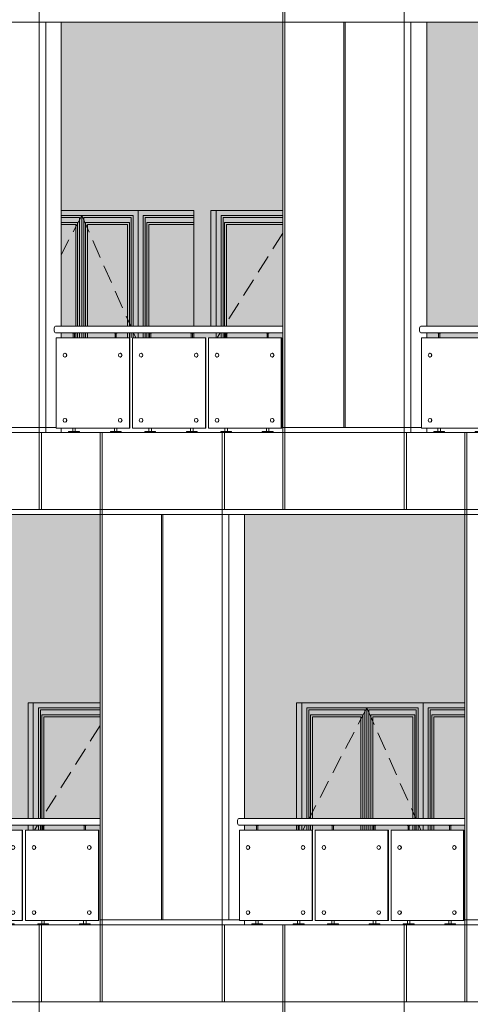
# Model space of a CAD drawing. Header units: millimetres. Extents: x 653421 to 888490, y -587092 to -202040.
# Tile 28 of 63: x 796498 to 801167, y -316501 to -306301. Entities that reach past the tile are written whole.
import ezdxf

# ---------------------------------------------------------------- set-up
doc = ezdxf.new("R2010")
doc.units = ezdxf.units.MM
doc.header["$LTSCALE"] = 0.05
doc.linetypes.add('DASHED', pattern=[19.05, 12.7, -6.35])
doc.layers.get('0').update_dxf_attribs({"lineweight": 0})
doc.layers.add('011 Dimension', color=16, linetype='Continuous', lineweight=9)
doc.layers.add('013 Door & Window', color=48, linetype='Continuous', lineweight=9)
pattern_1 = [(82.5, (607665.26, -236775.77), (-71.47627, 66.950698), [0, -77.216, 0, -86.36, 0, -82.55]), (52.5, (607665.26, -236775.77), (-37.802186, 164.94657), [0, -41.656, 0, -69.596, 0, -26.67]), (12.5, (607621.08, -236819.95), (111.659965, 112.066462), [0, -25.4, 0, -91.44, 0, -119.38]), (2.5, (607621.08, -236819.95), (76.45622, 139.51016), [0, -12.7, 0, -59.944, 0, -68.58])]

# ---------------------------------------------------------------- blocks, each defined once
blk = doc.blocks.new('A$C74457E36')
for p, q in [((-2233, 820, 0), (-2236, 820, 0)), ((-1665, 820, 0), (-1668, 820, 0)), ((-1450, 820, 0), (-1453, 820, 0)), ((-884, 820, 0), (-887, 820, 0)), ((-669, 820, 0), (-672, 820, 0)), ((-104, 820, 0), (-107, 820, 0)), ((-2236, 780, 0), (-2233, 780, 0)), ((-1668, 780, 0), (-1665, 780, 0)), ((-1453, 780, 0), (-1450, 780, 0)), ((-887, 780, 0), (-884, 780, 0)), ((-672, 780, 0), (-669, 780, 0)), ((-107, 780, 0), (-104, 780, 0)), ((-2233, 145, 0), (-2236, 145, 0)), ((-2236, 105, 0), (-2233, 105, 0)), ((-1665, 145, 0), (-1668, 145, 0)), ((-1668, 105, 0), (-1665, 105, 0)), ((-1450, 145, 0), (-1453, 145, 0)), ((-1453, 105, 0), (-1450, 105, 0)), ((-884, 145, 0), (-887, 145, 0)), ((-887, 105, 0), (-884, 105, 0)), ((-669, 145, 0), (-672, 145, 0)), ((-672, 105, 0), (-669, 105, 0)), ((-104, 145, 0), (-107, 145, 0)), ((-107, 105, 0), (-104, 105, 0))]:
    blk.add_line(p, q)
at = {"color": 195, "elevation": 0}
blk.add_lwpolyline([(-2331, 1032), (0, 1032), (0, 1100), (-2331, 1100)], dxfattribs=at)
at = {"lineweight": 0, "elevation": 0}
for points in [[(-2127, 1032), (-2127, 1028), (-2155, 1028), (-2155, 1032), (-2127, 1032)], [(-1697, 1032), (-1697, 1028), (-1726, 1028), (-1726, 1032), (-1697, 1032)], [(-1344, 1032), (-1344, 1028), (-1372, 1028), (-1372, 1032), (-1344, 1032)], [(-916, 1032), (-916, 1028), (-944, 1028), (-944, 1032), (-916, 1032)], [(-563, 1032), (-563, 1028), (-591, 1028), (-591, 1032), (-563, 1032)], [(-135, 1032), (-135, 1028), (-164, 1028), (-164, 1032), (-135, 1032)]]:
    blk.add_lwpolyline(points, close=True, dxfattribs=at)
for points in [[(-2148, 1028), (-2148, 980)], [(-2135, 1028), (-2135, 980)], [(-1719, 1028), (-1719, 980)], [(-1706, 1028), (-1706, 980)], [(-1365, 1028), (-1365, 980)], [(-1352, 1028), (-1352, 980)], [(-937, 1028), (-937, 980)], [(-924, 1028), (-924, 980)], [(-584, 1028), (-584, 980)], [(-571, 1028), (-571, 980)], [(-156, 1028), (-156, 980)], [(-143, 1028), (-143, 980)], [(-2153, 45), (-2153, 10)], [(-2128, 45), (-2128, 10)], [(-1724, 45), (-1724, 10)], [(-1699, 45), (-1699, 10)], [(-1371, 45), (-1371, 10)], [(-1346, 45), (-1346, 10)], [(-942, 45), (-942, 10)], [(-917, 45), (-917, 10)], [(-589, 45), (-589, 10)], [(-565, 45), (-565, 10)], [(-162, 45), (-162, 10)], [(-137, 45), (-137, 10)]]:
    blk.add_lwpolyline(points, dxfattribs=at)
for points in [[(-2084, 0), (-2197, 0), (-2197, 6, -0.39896), (-2192, 10), (-2089, 10, -0.39896), (-2085, 6), (-2084, 0)], [(-1655, 0), (-1768, 0), (-1768, 6, -0.39896), (-1763, 10), (-1660, 10, -0.39896), (-1655, 6), (-1655, 0)], [(-1302, 0), (-1415, 0), (-1414, 6, -0.39896), (-1410, 10), (-1307, 10, -0.39896), (-1302, 6), (-1302, 0)], [(-873, 0), (-986, 0), (-986, 6, -0.39896), (-981, 10), (-878, 10, -0.39896), (-874, 6), (-873, 0)], [(-520, 0), (-634, 0), (-633, 6, -0.39896), (-629, 10), (-525, 10, -0.39896), (-521, 6), (-520, 0)], [(-93, 0), (-206, 0), (-206, 6, -0.39896), (-201, 10), (-98, 10, -0.39896), (-93, 6), (-93, 0)]]:
    blk.add_lwpolyline(points, format="xyb", close=True, dxfattribs=at)
at = {"color": 195}
blk.add_ellipse((-2331, 1066, -1), major_axis=(0, -34.2), ratio=0.421124, start_param=3.141593, end_param=6.283185, dxfattribs=at)
for centre in [(-2236, 800, 0), (-1668, 800, 0), (-1453, 800, 0), (-887, 800, 0), (-672, 800, 0), (-107, 800, 0), (-2236, 125, 0), (-1668, 125, 0), (-1453, 125, 0), (-887, 125, 0), (-672, 125, 0), (-107, 125, 0)]:
    blk.add_ellipse(centre, major_axis=(0, -20), ratio=0.887075)
for centre in [(-2233, 800, 0), (-1665, 800, 0), (-1450, 800, 0), (-884, 800, 0), (-669, 800, 0), (-104, 800, 0), (-2233, 125, 0), (-1665, 125, 0), (-1450, 125, 0), (-884, 125, 0), (-669, 125, 0), (-104, 125, 0)]:
    blk.add_ellipse(centre, major_axis=(0, 20), ratio=0.861153, start_param=3.141593, end_param=6.283185)
at = {"layer": '011 Dimension', "color": 135, "lineweight": 0, "elevation": 0}
for points in [[(-2323, 980), (-2323, 45), (-1572, 45), (-1572, 980), (-2317, 980)], [(-1568, 980), (-1572, 980), (-1572, 45), (-1569, 45), (-1569, 980)], [(-791, 980), (-1541, 980), (-1541, 45), (-791, 45), (-791, 980)], [(-791, 980), (-787, 980), (-787, 45), (-791, 45)], [(-11, 980), (-760, 980), (-760, 45), (-11, 45), (-11, 980)], [(-11, 980), (-11, 45), (-7, 45), (-7, 980), (-11, 980)]]:
    blk.add_lwpolyline(points, close=True, dxfattribs=at)
blk = doc.blocks.new('A$C0FCC1422')
for p, q in [((-2254, 820), (-2258, 820)), ((-1682, 820), (-1685, 820)), ((-1465, 820), (-1468, 820)), ((-894, 820), (-897, 820)), ((-678, 820), (-681, 820)), ((-107, 820), (-110, 820)), ((-2258, 780), (-2254, 780)), ((-1685, 780), (-1682, 780)), ((-1468, 780), (-1465, 780)), ((-897, 780), (-894, 780)), ((-681, 780), (-678, 780)), ((-110, 780), (-107, 780)), ((-2254, 145), (-2258, 145)), ((-2258, 105), (-2254, 105)), ((-1682, 145), (-1685, 145)), ((-1685, 105), (-1682, 105)), ((-1465, 145), (-1468, 145)), ((-1468, 105), (-1465, 105)), ((-894, 145), (-897, 145)), ((-897, 105), (-894, 105)), ((-678, 145), (-681, 145)), ((-681, 105), (-678, 105)), ((-107, 145), (-110, 145)), ((-110, 105), (-107, 105))]:
    blk.add_line(p, q)
at = {"color": 195, "elevation": 0}
blk.add_lwpolyline([(-2355, 1032), (0, 1032), (0, 1100), (-2355, 1100)], dxfattribs=at)
at = {"lineweight": 0}
for points in [[(-2149, 1032), (-2149, 1028), (-2177, 1028), (-2177, 1032), (-2149, 1032)], [(-1716, 1032), (-1716, 1028), (-1744, 1028), (-1744, 1032), (-1716, 1032)], [(-1360, 1032), (-1360, 1028), (-1388, 1028), (-1388, 1032), (-1360, 1032)], [(-928, 1032), (-928, 1028), (-956, 1028), (-956, 1032), (-928, 1032)], [(-572, 1032), (-572, 1028), (-600, 1028), (-600, 1032), (-572, 1032)], [(-140, 1032), (-140, 1028), (-169, 1028), (-169, 1032), (-140, 1032)]]:
    blk.add_lwpolyline(points, close=True, dxfattribs=at)
for points in [[(-2170, 1028), (-2170, 980)], [(-2157, 1028), (-2157, 980)], [(-1737, 1028), (-1737, 980)], [(-1724, 1028), (-1724, 980)], [(-1381, 1028), (-1381, 980)], [(-1368, 1028), (-1368, 980)], [(-949, 1028), (-949, 980)], [(-936, 1028), (-936, 980)], [(-593, 1028), (-593, 980)], [(-580, 1028), (-580, 980)], [(-162, 1028), (-162, 980)], [(-149, 1028), (-149, 980)], [(-2175, 45), (-2175, 10)], [(-2151, 45), (-2151, 10)], [(-1743, 45), (-1743, 10)], [(-1718, 45), (-1718, 10)], [(-1386, 45), (-1386, 10)], [(-1361, 45), (-1361, 10)], [(-954, 45), (-954, 10)], [(-929, 45), (-929, 10)], [(-598, 45), (-598, 10)], [(-573, 45), (-573, 10)], [(-167, 45), (-167, 10)], [(-142, 45), (-142, 10)]]:
    blk.add_lwpolyline(points, dxfattribs=at)
for points in [[(-2106, 0), (-2220, 0), (-2219, 6, -0.39896), (-2215, 10), (-2111, 10, -0.39896), (-2107, 6), (-2106, 0)], [(-1674, 0), (-1787, 0), (-1786, 6, -0.39896), (-1782, 10), (-1679, 10, -0.39896), (-1674, 6), (-1674, 0)], [(-1317, 0), (-1430, 0), (-1430, 6, -0.39896), (-1425, 10), (-1322, 10, -0.39896), (-1317, 6), (-1317, 0)], [(-885, 0), (-998, 0), (-998, 6, -0.39896), (-993, 10), (-890, 10, -0.39896), (-885, 6), (-885, 0)], [(-529, 0), (-642, 0), (-642, 6, -0.39896), (-637, 10), (-534, 10, -0.39896), (-530, 6), (-529, 0)], [(-98, 0), (-211, 0), (-211, 6, -0.39896), (-206, 10), (-103, 10, -0.39896), (-98, 6), (-98, 0)]]:
    blk.add_lwpolyline(points, format="xyb", close=True, dxfattribs=at)
at = {"color": 195}
blk.add_ellipse((-2355, 1066, -2), major_axis=(0, -34.2), ratio=0.421124, start_param=3.141593, end_param=6.283185, dxfattribs=at)
for centre in [(-2258, 800), (-1685, 800), (-1468, 800), (-897, 800), (-681, 800), (-110, 800), (-2258, 125), (-1685, 125), (-1468, 125), (-897, 125), (-681, 125), (-110, 125)]:
    blk.add_ellipse(centre, major_axis=(0, -20), ratio=0.894776)
for centre in [(-2254, 800), (-1682, 800), (-1465, 800), (-894, 800), (-678, 800), (-107, 800), (-2254, 125), (-1682, 125), (-1465, 125), (-894, 125), (-678, 125), (-107, 125)]:
    blk.add_ellipse(centre, major_axis=(0, 20), ratio=0.862937, start_param=3.141593, end_param=6.283185)
at = {"layer": '011 Dimension', "color": 135, "lineweight": 0}
for points in [[(-2346, 980), (-2346, 45), (-1589, 45), (-1589, 980), (-2333, 980)], [(-1585, 980), (-1589, 980), (-1589, 45), (-1585, 45), (-1585, 980)], [(-801, 980), (-1557, 980), (-1557, 45), (-801, 45), (-801, 980)], [(-801, 980), (-797, 980), (-797, 45), (-801, 45)], [(-14, 980), (-769, 980), (-769, 45), (-14, 45), (-14, 980)], [(-14, 980), (-14, 45), (-10, 45), (-10, 980), (-14, 980)]]:
    blk.add_lwpolyline(points, close=True, dxfattribs=at)
blk = doc.blocks.new('A$C752A412A')
for p, q in [((-2244, 820, 0), (-2247, 820, 0)), ((-1674, 820, 0), (-1677, 820, 0)), ((-1458, 820, 0), (-1461, 820, 0)), ((-889, 820, 0), (-892, 820, 0)), ((-673, 820, 0), (-677, 820, 0)), ((-105, 820, 0), (-109, 820, 0)), ((-2247, 780, 0), (-2244, 780, 0)), ((-1677, 780, 0), (-1674, 780, 0)), ((-1461, 780, 0), (-1458, 780, 0)), ((-892, 780, 0), (-889, 780, 0)), ((-677, 780, 0), (-673, 780, 0)), ((-109, 780, 0), (-105, 780, 0)), ((-2244, 145, 0), (-2247, 145, 0)), ((-2247, 105, 0), (-2244, 105, 0)), ((-1674, 145, 0), (-1677, 145, 0)), ((-1677, 105, 0), (-1674, 105, 0)), ((-1458, 145, 0), (-1461, 145, 0)), ((-1461, 105, 0), (-1458, 105, 0)), ((-889, 145, 0), (-892, 145, 0)), ((-892, 105, 0), (-889, 105, 0)), ((-673, 145, 0), (-677, 145, 0)), ((-677, 105, 0), (-673, 105, 0)), ((-105, 145, 0), (-109, 145, 0)), ((-109, 105, 0), (-105, 105, 0))]:
    blk.add_line(p, q)
at = {"color": 195}
blk.add_lwpolyline([(-2343, 1032), (0, 1032), (0, 1100), (-2343, 1100)], dxfattribs=at)
at = {"lineweight": 0, "elevation": 0}
for points in [[(-2138, 1032), (-2138, 1028), (-2166, 1028), (-2166, 1032), (-2138, 1032)], [(-1707, 1032), (-1707, 1028), (-1735, 1028), (-1735, 1032), (-1707, 1032)], [(-1352, 1032), (-1352, 1028), (-1380, 1028), (-1380, 1032), (-1352, 1032)], [(-922, 1032), (-922, 1028), (-950, 1028), (-950, 1032), (-922, 1032)], [(-567, 1032), (-567, 1028), (-596, 1028), (-596, 1032), (-567, 1032)], [(-138, 1032), (-138, 1028), (-166, 1028), (-166, 1032), (-138, 1032)]]:
    blk.add_lwpolyline(points, close=True, dxfattribs=at)
for points in [[(-2159, 1028), (-2159, 980)], [(-2146, 1028), (-2146, 980)], [(-1728, 1028), (-1728, 980)], [(-1715, 1028), (-1715, 980)], [(-1373, 1028), (-1373, 980)], [(-1360, 1028), (-1360, 980)], [(-943, 1028), (-943, 980)], [(-930, 1028), (-930, 980)], [(-588, 1028), (-588, 980)], [(-575, 1028), (-575, 980)], [(-159, 1028), (-159, 980)], [(-146, 1028), (-146, 980)], [(-2164, 45), (-2164, 10)], [(-2140, 45), (-2140, 10)], [(-1733, 45), (-1733, 10)], [(-1709, 45), (-1709, 10)], [(-1378, 45), (-1378, 10)], [(-1354, 45), (-1354, 10)], [(-948, 45), (-948, 10)], [(-923, 45), (-923, 10)], [(-594, 45), (-594, 10)], [(-569, 45), (-569, 10)], [(-164, 45), (-164, 10)], [(-140, 45), (-140, 10)]]:
    blk.add_lwpolyline(points, dxfattribs=at)
for points in [[(-2095, 0), (-2209, 0), (-2208, 6, -0.39896), (-2204, 10), (-2100, 10, -0.39896), (-2096, 6), (-2095, 0)], [(-1664, 0), (-1778, 0), (-1777, 6, -0.39896), (-1773, 10), (-1669, 10, -0.39896), (-1665, 6), (-1664, 0)], [(-1309, 0), (-1423, 0), (-1422, 6, -0.39896), (-1418, 10), (-1314, 10, -0.39896), (-1310, 6), (-1309, 0)], [(-879, 0), (-992, 0), (-992, 6, -0.39896), (-987, 10), (-884, 10, -0.39896), (-880, 6), (-879, 0)], [(-525, 0), (-638, 0), (-638, 6, -0.39896), (-633, 10), (-530, 10, -0.39896), (-525, 6), (-525, 0)], [(-96, 0), (-209, 0), (-208, 6, -0.39896), (-204, 10), (-100, 10, -0.39896), (-96, 6), (-96, 0)]]:
    blk.add_lwpolyline(points, format="xyb", close=True, dxfattribs=at)
at = {"color": 195}
blk.add_ellipse((-2343, 1066, 0), major_axis=(0, -34.2), ratio=0.393092, start_param=3.141593, end_param=6.283185, dxfattribs=at)
for centre in [(-2247, 800, 0), (-1677, 800, 0), (-1461, 800, 0), (-892, 800, 0), (-677, 800, 0), (-109, 800, 0), (-2247, 125, 0), (-1677, 125, 0), (-1461, 125, 0), (-892, 125, 0), (-677, 125, 0), (-109, 125, 0)]:
    blk.add_ellipse(centre, major_axis=(0, -20), ratio=0.890967)
for centre in [(-2244, 800, 0), (-1674, 800, 0), (-1458, 800, 0), (-889, 800, 0), (-673, 800, 0), (-105, 800, 0), (-2244, 125, 0), (-1674, 125, 0), (-1458, 125, 0), (-889, 125, 0), (-673, 125, 0), (-105, 125, 0)]:
    blk.add_ellipse(centre, major_axis=(0, 20), ratio=0.862095, start_param=3.141593, end_param=6.283185)
at = {"layer": '011 Dimension', "color": 135, "lineweight": 0, "elevation": 0}
for points in [[(-1581, 980), (-2335, 980), (-2335, 45), (-1581, 45), (-1581, 980)], [(-1581, 45), (-1577, 45), (-1577, 980), (-1581, 980), (-1581, 45)], [(-796, 980), (-1549, 980), (-1549, 45), (-796, 45), (-796, 980)], [(-796, 980), (-792, 980), (-792, 45), (-796, 45)], [(-13, 980), (-764, 980), (-764, 45), (-13, 45), (-13, 980)], [(-9, 980), (-13, 980), (-13, 45), (-9, 45), (-9, 980)]]:
    blk.add_lwpolyline(points, close=True, dxfattribs=at)
blk = doc.blocks.new('A$C3D8D73C7')
for p, q in [((-2265, 820, 0), (-2268, 820, 0)), ((-1690, 820, 0), (-1693, 820, 0)), ((-1473, 820, 0), (-1476, 820, 0)), ((-899, 820, 0), (-902, 820, 0)), ((-682, 820, 0), (-685, 820, 0)), ((-109, 820, 0), (-112, 820, 0)), ((-2268, 780, 0), (-2265, 780, 0)), ((-1693, 780, 0), (-1690, 780, 0)), ((-1476, 780, 0), (-1473, 780, 0)), ((-902, 780, 0), (-899, 780, 0)), ((-685, 780, 0), (-682, 780, 0)), ((-112, 780, 0), (-109, 780, 0)), ((-2265, 145, 0), (-2268, 145, 0)), ((-2268, 105, 0), (-2265, 105, 0)), ((-1690, 145, 0), (-1693, 145, 0)), ((-1693, 105, 0), (-1690, 105, 0)), ((-1473, 145, 0), (-1476, 145, 0)), ((-1476, 105, 0), (-1473, 105, 0)), ((-899, 145, 0), (-902, 145, 0)), ((-902, 105, 0), (-899, 105, 0)), ((-682, 145, 0), (-685, 145, 0)), ((-685, 105, 0), (-682, 105, 0)), ((-109, 145, 0), (-112, 145, 0)), ((-112, 105, 0), (-109, 105, 0))]:
    blk.add_line(p, q)
at = {"color": 195}
blk.add_lwpolyline([(-2367, 1032), (0, 1032), (0, 1100), (-2367, 1100)], dxfattribs=at)
at = {"lineweight": 0, "elevation": 0}
for points in [[(-2160, 1032), (-2160, 1028), (-2188, 1028), (-2188, 1032), (-2160, 1032)], [(-1725, 1032), (-1725, 1028), (-1754, 1028), (-1754, 1032), (-1725, 1032)], [(-1367, 1032), (-1367, 1028), (-1396, 1028), (-1396, 1032), (-1367, 1032)], [(-933, 1032), (-933, 1028), (-962, 1028), (-962, 1032), (-933, 1032)], [(-576, 1032), (-576, 1028), (-604, 1028), (-604, 1032), (-576, 1032)], [(-143, 1032), (-143, 1028), (-171, 1028), (-171, 1032), (-143, 1032)]]:
    blk.add_lwpolyline(points, close=True, dxfattribs=at)
for points in [[(-2181, 1028), (-2181, 980)], [(-2168, 1028), (-2168, 980)], [(-1746, 1028), (-1746, 980)], [(-1733, 1028), (-1733, 980)], [(-1388, 1028), (-1388, 980)], [(-1375, 1028), (-1375, 980)], [(-954, 1028), (-954, 980)], [(-941, 1028), (-941, 980)], [(-597, 1028), (-597, 980)], [(-584, 1028), (-584, 980)], [(-164, 1028), (-164, 980)], [(-151, 1028), (-151, 980)], [(-2186, 45), (-2186, 10)], [(-2161, 45), (-2161, 10)], [(-1752, 45), (-1752, 10)], [(-1727, 45), (-1727, 10)], [(-1394, 45), (-1394, 10)], [(-1369, 45), (-1369, 10)], [(-960, 45), (-960, 10)], [(-935, 45), (-935, 10)], [(-603, 45), (-603, 10)], [(-578, 45), (-578, 10)], [(-170, 45), (-170, 10)], [(-145, 45), (-145, 10)]]:
    blk.add_lwpolyline(points, dxfattribs=at)
for points in [[(-2117, 0), (-2230, 0), (-2230, 6, -0.39896), (-2225, 10), (-2122, 10, -0.39896), (-2117, 6), (-2117, 0)], [(-1683, 0), (-1796, 0), (-1796, 6, -0.39896), (-1791, 10), (-1688, 10, -0.39896), (-1683, 6), (-1683, 0)], [(-1325, 0), (-1438, 0), (-1438, 6, -0.39896), (-1433, 10), (-1330, 10, -0.39896), (-1325, 6), (-1325, 0)], [(-891, 0), (-1004, 0), (-1004, 6, -0.39896), (-999, 10), (-896, 10, -0.39896), (-891, 6), (-891, 0)], [(-534, 0), (-647, 0), (-646, 6, -0.39896), (-642, 10), (-539, 10, -0.39896), (-534, 6), (-534, 0)], [(-101, 0), (-214, 0), (-213, 6, -0.39896), (-209, 10), (-106, 10, -0.39896), (-101, 6), (-101, 0)]]:
    blk.add_lwpolyline(points, format="xyb", close=True, dxfattribs=at)
at = {"color": 195}
blk.add_ellipse((-2367, 1066, 0), major_axis=(0, -34.2), ratio=0.37419, start_param=3.141593, end_param=6.283185, dxfattribs=at)
for centre in [(-2268, 800, 0), (-1693, 800, 0), (-1476, 800, 0), (-902, 800, 0), (-685, 800, 0), (-112, 800, 0), (-2268, 125, 0), (-1693, 125, 0), (-1476, 125, 0), (-902, 125, 0), (-685, 125, 0), (-112, 125, 0)]:
    blk.add_ellipse(centre, major_axis=(0, -20), ratio=0.898493)
for centre in [(-2265, 800, 0), (-1690, 800, 0), (-1473, 800, 0), (-899, 800, 0), (-682, 800, 0), (-109, 800, 0), (-2265, 125, 0), (-1690, 125, 0), (-1473, 125, 0), (-899, 125, 0), (-682, 125, 0), (-109, 125, 0)]:
    blk.add_ellipse(centre, major_axis=(0, 20), ratio=0.863678, start_param=3.141593, end_param=6.283185)
at = {"layer": '011 Dimension', "color": 135, "lineweight": 0, "elevation": 0}
for points in [[(-1596, 980), (-2357, 980), (-2357, 45), (-1596, 45), (-1596, 980)], [(-1596, 45), (-1593, 45), (-1593, 980), (-1596, 980), (-1596, 45)], [(-805, 980), (-1564, 980), (-1564, 45), (-805, 45), (-805, 980)], [(-805, 980), (-802, 980), (-802, 45), (-805, 45)], [(-15, 980), (-773, 980), (-773, 45), (-15, 45), (-15, 980)], [(-11, 980), (-15, 980), (-15, 45), (-12, 45), (-12, 980)]]:
    blk.add_lwpolyline(points, close=True, dxfattribs=at)
blk = doc.blocks.new('*U124')
at = {"layer": '013 Door & Window', "color": 0, "lineweight": -2}
for points in [[(1258, -1200), (1258, 0)], [(673, -1200), (673, -52), (52, -52), (52, -1200)], [(652, -1200), (652, -73), (73, -73), (73, -1200)], [(673, -1200), (673, -52), (1206, -52), (1206, -1200)], [(694, -1200), (694, -73), (1185, -73), (1185, -1200)], [(1687, -52), (1310, -52), (1310, -1200)], [(1687, -73), (1331, -73), (1331, -1200)], [(631, -1200), (631, -125), (89, -125), (89, -1200)], [(611, -1200), (611, -145), (109, -145), (109, -1200)], [(715, -1200), (715, -125), (1169, -125), (1169, -1200)], [(735, -1200), (735, -145), (1149, -145), (1149, -1200)], [(1687, -125), (1347, -125), (1347, -1200)], [(1687, -145), (1368, -145), (1368, -1200)], [(0, -1268), (0, -1320)], [(52, -1268), (52, -1320)], [(73, -1268), (73, -1320)], [(89, -1268), (89, -1320)], [(109, -1268), (109, -1320)], [(611, -1320), (611, -1268)], [(631, -1320), (631, -1268)], [(652, -1320), (652, -1268)], [(673, -1320), (673, -1268)], [(673, -1320), (673, -1268)], [(694, -1320), (694, -1268)], [(715, -1320), (715, -1268)], [(735, -1320), (735, -1268)], [(1149, -1268), (1149, -1320)], [(1169, -1268), (1169, -1320)], [(1185, -1268), (1185, -1320)], [(1206, -1268), (1206, -1320)], [(1258, -1320), (1258, -1268)], [(1310, -1268), (1310, -1320)], [(1331, -1268), (1331, -1320)], [(1347, -1268), (1347, -1320)], [(1368, -1268), (1368, -1320)]]:
    blk.add_lwpolyline(points, dxfattribs=at)
at = {"layer": '013 Door & Window', "color": 0, "linetype": 'DASHED', "lineweight": -2, "ltscale": 300}
for points in [[(673, -52), (74, -1200)], [(673, -52), (1181, -1200)], [(38, -1268), (11, -1320)], [(1212, -1268), (1234, -1320)]]:
    blk.add_lwpolyline(points, dxfattribs=at)
blk = doc.blocks.new('*U121')
at = {"layer": '013 Door & Window', "color": 0, "lineweight": -2}
for points in [[(691, -52), (52, -52), (52, -1200)], [(691, -73), (73, -73), (73, -1200)], [(691, -125), (89, -125), (89, -1200)], [(691, -145), (109, -145), (109, -1200)], [(0, -1268), (0, -1320)], [(52, -1268), (52, -1320)], [(73, -1268), (73, -1320)], [(89, -1268), (89, -1320)], [(109, -1268), (109, -1320)]]:
    blk.add_lwpolyline(points, dxfattribs=at)
at = {"layer": '013 Door & Window', "color": 0, "linetype": 'DASHED', "lineweight": -2, "ltscale": 300}
for points in [[(691, -237), (86, -1200)], [(44, -1268), (11, -1320)]]:
    blk.add_lwpolyline(points, dxfattribs=at)
blk = doc.blocks.new('*U130')
for points in [[(578, -1200), (578, 0)], [(578, -1320), (578, -1268)]]:
    blk.add_lwpolyline(points)
at = {"layer": '013 Door & Window', "color": 0, "lineweight": -2}
for points in [[(0, -1200), (0, 0)], [(-585, -1200), (-585, -52), (-798, -52)], [(-606, -1200), (-606, -73), (-798, -73)], [(-585, -1200), (-585, -52), (-52, -52), (-52, -1200)], [(-564, -1200), (-564, -73), (-73, -73), (-73, -1200)], [(578, -52), (52, -52), (52, -1200)], [(578, -73), (73, -73), (73, -1200)], [(-627, -1200), (-627, -125), (-798, -125)], [(-647, -1200), (-647, -145), (-798, -145)], [(-544, -1200), (-544, -125), (-89, -125), (-89, -1200)], [(-524, -1200), (-524, -145), (-109, -145), (-109, -1200)], [(578, -125), (89, -125), (89, -1200)], [(578, -145), (110, -145), (110, -1200)], [(-647, -1320), (-647, -1268)], [(-627, -1320), (-627, -1268)], [(-606, -1320), (-606, -1268)], [(-585, -1320), (-585, -1268)], [(-585, -1320), (-585, -1268)], [(-564, -1320), (-564, -1268)], [(-544, -1320), (-544, -1268)], [(-524, -1320), (-524, -1268)], [(-109, -1268), (-109, -1320)], [(-89, -1268), (-89, -1320)], [(-73, -1268), (-73, -1320)], [(-52, -1268), (-52, -1320)], [(0, -1320), (0, -1268)], [(52, -1268), (52, -1320)], [(73, -1268), (73, -1320)], [(89, -1268), (89, -1320)], [(110, -1268), (110, -1320)]]:
    blk.add_lwpolyline(points, dxfattribs=at)
at = {"layer": '013 Door & Window', "color": 0, "linetype": 'DASHED', "lineweight": -2, "ltscale": 300}
for points in [[(-585, -52), (-798, -461)], [(-585, -52), (-77, -1200)], [(-47, -1268), (-24, -1320)]]:
    blk.add_lwpolyline(points, dxfattribs=at)

msp = doc.modelspace()

# ---------------------------------------------------------------- hatches: boundary and pattern name
at = {"lineweight": 0, "true_color": 0xb5b5b5}
h = msp.add_hatch(dxfattribs=at)
h.set_pattern_fill('AR-SAND', color=253, scale=2, angle=45, style=0)
h.set_pattern_definition(pattern_1)
h.paths.add_polyline_path([(821254, -309476), (821254, -306326), (819142, -306326), (819142, -309476)])
h.paths.add_polyline_path([(821254, -309596), (821254, -309544), (819142, -309544), (819142, -309596)])
h.paths.add_polyline_path([(817673, -309476), (817673, -306326), (815528, -306326), (815528, -309476)])
h.paths.add_polyline_path([(817673, -309596), (817673, -309544), (815528, -309544), (815528, -309596)])
h.paths.add_polyline_path([(814056, -309476), (814056, -306326), (811878, -306326), (811878, -309476)])
h.paths.add_polyline_path([(814056, -309596), (814056, -309544), (811878, -309544), (811878, -309596)])
h.paths.add_polyline_path([(810402, -306326), (808193, -306326), (808193, -309476), (810402, -309476)])
h.paths.add_polyline_path([(808193, -309596), (810402, -309596), (810402, -309544), (808193, -309544)])
h.paths.add_polyline_path([(799223, -306326), (796926, -306326), (796926, -309476), (799223, -309476)])
h.paths.add_polyline_path([(796926, -309596), (799223, -309596), (799223, -309544), (796926, -309544)])
h.paths.add_polyline_path([(795424, -306326), (793099, -306326), (793099, -309476), (795424, -309476)])
h.paths.add_polyline_path([(793099, -309596), (795424, -309596), (795424, -309544), (793099, -309544)])
h.paths.add_polyline_path([(806712, -309476), (806712, -306326), (804473, -306326), (804473, -309476)])
h.paths.add_polyline_path([(806712, -309596), (806712, -309544), (804473, -309544), (804473, -309596)])
h.paths.add_polyline_path([(802985, -309476), (802985, -306326), (800717, -306326), (800717, -309476)])
h.paths.add_polyline_path([(802985, -309596), (802985, -309544), (800717, -309544), (800717, -309596)])
h.paths.add_polyline_path([(791588, -306326), (789237, -306326), (789237, -309476), (791588, -309476)])
h.paths.add_polyline_path([(789237, -309596), (791588, -309596), (791588, -309544), (789237, -309544)])
h = msp.add_hatch(dxfattribs=at)
h.set_pattern_fill('AR-SAND', color=253, scale=2, angle=45, style=0)
h.set_pattern_definition(pattern_1)
h.paths.add_polyline_path([(819467, -314576), (819467, -311426), (817338, -311426), (817338, -314576)])
h.paths.add_polyline_path([(819467, -314696), (819467, -314644), (817338, -314644), (817338, -314696)])
h.paths.add_polyline_path([(815869, -314576), (815869, -311426), (813708, -311426), (813708, -314576)])
h.paths.add_polyline_path([(815869, -314696), (815869, -314644), (813708, -314644), (813708, -314696)])
h.paths.add_polyline_path([(812233, -314576), (812233, -311426), (810040, -311426), (810040, -314576)])
h.paths.add_polyline_path([(812233, -314696), (812233, -314644), (810040, -314644), (810040, -314696)])
h.paths.add_polyline_path([(801110, -314576), (801110, -311426), (798827, -311426), (798827, -314576)])
h.paths.add_polyline_path([(801110, -314696), (801110, -314644), (798827, -314644), (798827, -314696)])
h.paths.add_polyline_path([(797330, -314576), (797330, -311426), (795019, -311426), (795019, -314576)])
h.paths.add_polyline_path([(797330, -314696), (797330, -314644), (795019, -314644), (795019, -314696)])
h.paths.add_polyline_path([(793510, -314576), (793510, -311426), (791171, -311426), (791171, -314576)])
h.paths.add_polyline_path([(793510, -314696), (793510, -314644), (791171, -314644), (791171, -314696)])

# ---------------------------------------------------------------- linework, layer by layer
at = {"color": 0}
for p, q in [((787705, -306326), (822633, -306326)), ((789095, -306326), (822633, -306326)), ((796724, -311376), (796724, -310576)), ((798620, -310576), (798620, -311376)), ((800505, -311376), (800505, -310576)), ((787705, -311376), (822633, -311376)), ((787705, -311426), (822633, -311426)), ((798666, -311426), (798666, -315626)), ((798827, -311426), (798827, -314576)), ((796724, -316476), (796724, -315676)), ((800505, -316476), (800505, -315676)), ((787704, -316476), (822633, -316476))]:
    msp.add_line(p, q, dxfattribs=at)
for p, q in [((799223, -308276), (798479, -308276)), ((796926, -309596), (796926, -309544)), ((800717, -309596), (800717, -309544)), ((787705, -310576), (822633, -310576)), ((795424, -310526), (796877, -310526)), ((796926, -310576), (796926, -310531)), ((799223, -310526), (800662, -310526)), ((800717, -310576), (800717, -310531)), ((797330, -313376), (796586, -313376)), ((799365, -314576), (799365, -313376)), ((799365, -313376), (801110, -313376)), ((799365, -314576), (799365, -313376)), ((799422, -314576), (799422, -313376)), ((799422, -314576), (799422, -313376)), ((798827, -314644), (798827, -314696)), ((799365, -314696), (799365, -314644)), ((787705, -315676), (822633, -315676)), ((797330, -315626), (798775, -315626)), ((798827, -315631), (798827, -315676)), ((801110, -315626), (802545, -315626))]:
    msp.add_line(p, q)
for points in [[(796700, -310576), (796700, -305476)], [(799223, -310576), (799223, -305476)], [(799245, -310576), (799245, -305476)], [(800482, -310576), (800482, -305476)], [(796769, -310576), (796769, -306326)], [(796926, -309476), (796926, -306326)], [(799857, -310526), (799857, -306326)], [(799871, -310526), (799871, -306326)], [(800552, -310576), (800552, -306326)], [(800717, -309476), (800717, -306326)], [(796700, -311376), (796700, -310576)], [(797330, -310576), (797330, -315676)], [(797353, -310576), (797353, -315676)], [(798596, -310576), (798596, -315676)], [(799223, -311376), (799223, -310576)], [(799245, -311376), (799245, -310576)], [(800482, -311376), (800482, -310576)], [(801110, -310576), (801110, -315676)], [(801131, -310576), (801131, -315676)], [(797968, -311426), (797968, -315626)], [(797982, -311426), (797982, -315626)], [(796700, -320776), (796700, -315676)], [(797330, -315676), (797330, -316476)], [(797353, -315676), (797353, -316476)], [(798596, -315676), (798596, -316476)], [(798620, -315676), (798620, -315676)], [(798620, -315676), (798620, -316476)], [(799223, -320776), (799223, -315676)], [(799245, -320776), (799245, -315676)], [(800482, -320776), (800482, -315676)], [(801110, -315676), (801110, -316476)], [(801131, -315676), (801131, -316476)]]:
    msp.add_lwpolyline(points, dxfattribs=at)
for points in [[(798302, -308276), (796926, -308276)], [(798479, -309476), (798479, -308276)], [(798532, -309476), (798532, -308276)], [(796586, -314576), (796586, -313376)], [(796639, -314576), (796639, -313376)], [(796586, -314696), (796586, -314644)], [(796639, -314696), (796639, -314644)]]:
    msp.add_lwpolyline(points)

# ---------------------------------------------------------------- block references
at = {"color": 252}
for name, p in [('*U130', (797725, -308276, 0)), ('*U121', (798532, -308276, 0)), ('*U121', (796639, -313376)), ('*U124', (799422, -313376, 11535))]:
    msp.add_blockref(name, p, dxfattribs=at)
for name, p in [('A$C0FCC1422', (799223, -310576, 0)), ('A$C74457E36', (802985, -310576, 0)), ('A$C3D8D73C7', (797330, -315676, 11535)), ('A$C752A412A', (801110, -315676, 1))]:
    msp.add_blockref(name, p)

doc.saveas('drawing.dxf')
